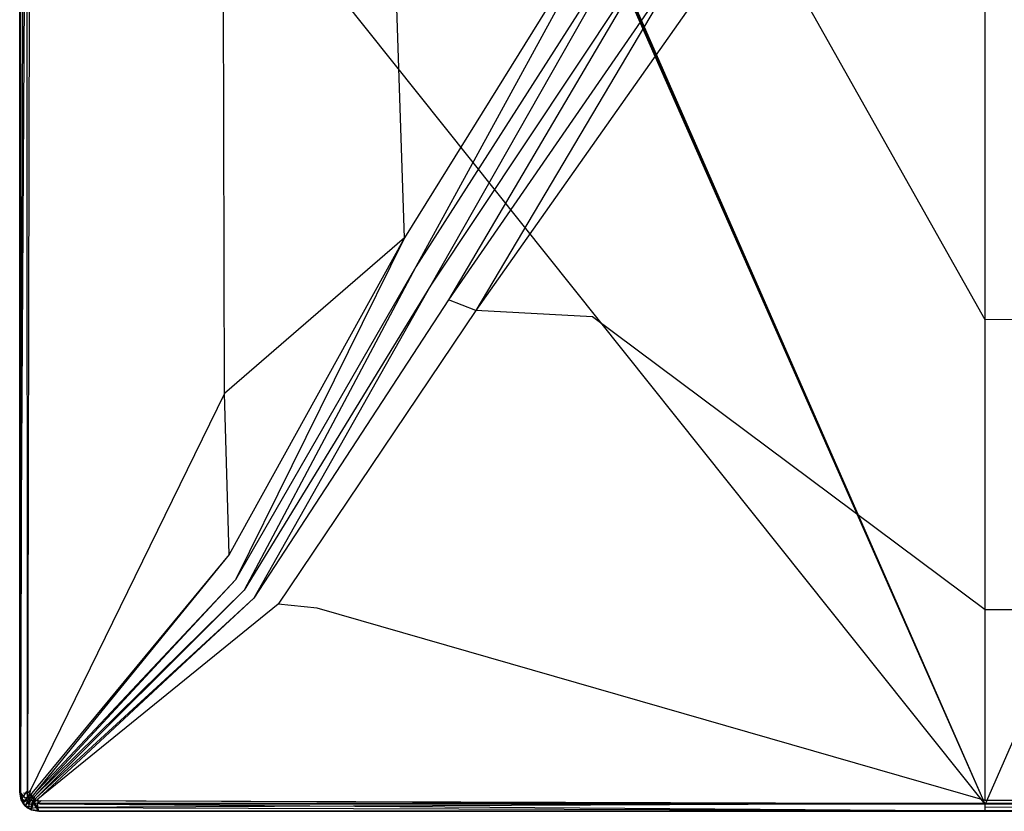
# Model space of a CAD drawing. Extents: x 0 to 0.8, y -0.9 to 0.
# Tile 1 of 17: x 0 to 0.408, y -0.9 to -0.572. Entities that reach past the tile are written whole.
import ezdxf

# ---------------------------------------------------------------- set-up
doc = ezdxf.new("R2010")
doc.units = 0
doc.layers.add('L0_WANNE_0_N_6229E3____REPLACEM', color=7, linetype='CONTINUOUS')

msp = doc.modelspace()

# ---------------------------------------------------------------- linework, layer by layer
at = {"layer": 'L0_WANNE_0_N_6229E3____REPLACEM', "color": 8}
for points, invisible_edges in [([(0.4, -0.897081, 0.00451), (0.002917, -0.399287, 0.002258), (0.005468, -0.002919), (0.4, -0.897081, 0.00451)], 14), ([(0.4, -0.897081, 0.00451), (0.005468, -0.002919), (0.00653, -0.002919), (0.4, -0.897081, 0.00451)], 14), ([(0.4, -0.897081, 0.00451), (0.00653, -0.002919), (0.008, -0.002919), (0.4, -0.897081, 0.00451)], 14), ([(0.4, -0.897081, 0.00451), (0.008, -0.002919), (0.4, -0.002919, 0.002237), (0.4, -0.897081, 0.00451)], 14), ([(0.792, -0.002919), (0.4, -0.897081, 0.00451), (0.4, -0.002919, 0.002237), (0.792, -0.002919)], 14), ([(0.794217, -0.896614, 0.002273), (0.4, -0.897081, 0.00451), (0.792, -0.002919), (0.794217, -0.896614, 0.002273)], 14), ([(0, -0.399287, 0.033806), (0, -0.892005, 0.032395), (0, -0.892005, 0.033732), (0, -0.399287, 0.033806)], 13), ([(0, -0.892005, 0.032395), (0, -0.399287, 0.033806), (0, -0.399287, 0.032469), (0, -0.892005, 0.032395)], 14), ([(0.0004, -0.399287, 0.035499), (0, -0.892005, 0.033732), (0.0004, -0.892304, 0.035514), (0.0004, -0.399287, 0.035499)], 14), ([(0, -0.399287, 0.033806), (0, -0.892005, 0.033732), (0.0004, -0.399287, 0.035499), (0, -0.399287, 0.033806)], 14), ([(0, -0.399287, 0.032469), (0, -0.892005, 0.003288), (0, -0.892005, 0.032395), (0, -0.399287, 0.032469)], 13), ([(0, -0.892005, 0.003288), (0, -0.399287, 0.032469), (0, -0.399287, 0.003276), (0, -0.892005, 0.003288)], 14), ([(0, -0.399287, 0.003276), (0, -0.892005, 0.002273), (0, -0.892005, 0.003288), (0, -0.399287, 0.003276)], 13), ([(0, -0.892005, 0.002273), (0, -0.399287, 0.003276), (0, -0.399287, 0.002258), (0, -0.892005, 0.002273)], 14), ([(0.002917, -0.399287, 0.002258), (0, -0.892005, 0.002273), (0, -0.399287, 0.002258), (0.002917, -0.399287, 0.002258)], 13), ([(0, -0.892005, 0.002273), (0.002917, -0.399287, 0.002258), (0.002917, -0.891733, 0.002273), (0, -0.892005, 0.002273)], 14), ([(0.0015, -0.399287, 0.036835), (0.0004, -0.892304, 0.035514), (0.0016, -0.892504, 0.03694), (0.0015, -0.399287, 0.036835)], 14), ([(0.0004, -0.399287, 0.035499), (0.0004, -0.892304, 0.035514), (0.0015, -0.399287, 0.036835), (0.0004, -0.399287, 0.035499)], 14), ([(0.003, -0.399287, 0.037708), (0.0015, -0.399287, 0.036835), (0.0016, -0.892504, 0.03694), (0.003, -0.399287, 0.037708)], 14), ([(0.0032, -0.892604, 0.037724), (0.003, -0.399287, 0.037708), (0.0016, -0.892504, 0.03694), (0.0032, -0.892604, 0.037724)], 14), ([(0.003368, -0.894132, 0.002273), (0.002917, -0.891733, 0.002273), (0.002917, -0.399287, 0.002258), (0.003368, -0.894132, 0.002273)], 14), ([(0.004428, -0.895676, 0.002273), (0.003368, -0.894132, 0.002273), (0.002917, -0.399287, 0.002258), (0.004428, -0.895676, 0.002273)], 14), ([(0.4, -0.897081, 0.00451), (0.004428, -0.895676, 0.002273), (0.002917, -0.399287, 0.002258), (0.4, -0.897081, 0.00451)], 14), ([(0.0032, -0.892604, 0.037724), (0.004229, -0.399287, 0.037748), (0.003, -0.399287, 0.037708), (0.0032, -0.892604, 0.037724)], 13), ([(0.004229, -0.399287, 0.037748), (0.0032, -0.892604, 0.037724), (0.004438, -0.891193, 0.037763), (0.004229, -0.399287, 0.037748)], 14), ([(0.083979, -0.399287, 0.035976), (0.004229, -0.399287, 0.037748), (0.004438, -0.891193, 0.037763), (0.083979, -0.399287, 0.035976)], 14), ([(0.084812, -0.726914, 0.03713), (0.083979, -0.399287, 0.035976), (0.004438, -0.891193, 0.037763), (0.084812, -0.726914, 0.03713)], 14), ([(0.15474, -0.399287, 0.034382), (0.083979, -0.399287, 0.035976), (0.084812, -0.726914, 0.03713), (0.15474, -0.399287, 0.034382)], 14), ([(0.156161, -0.563059, 0.034388), (0.15474, -0.399287, 0.034382), (0.084812, -0.726914, 0.03713), (0.156161, -0.563059, 0.034388)], 14), ([(0.252846, -0.512225, 0.032266), (0.156161, -0.563059, 0.034388), (0.159419, -0.662399, 0.035523), (0.252846, -0.512225, 0.032266)], 14), ([(0.164192, -0.674489, 0.035473), (0.252846, -0.512225, 0.032266), (0.159419, -0.662399, 0.035523), (0.164192, -0.674489, 0.035473)], 13), ([(0.252846, -0.512225, 0.032266), (0.164192, -0.674489, 0.035473), (0.259169, -0.525791, 0.032193), (0.252846, -0.512225, 0.032266)], 14), ([(0.170428, -0.682071, 0.035477), (0.259169, -0.525791, 0.032193), (0.164192, -0.674489, 0.035473), (0.170428, -0.682071, 0.035477)], 13), ([(0.259169, -0.525791, 0.032193), (0.170428, -0.682071, 0.035477), (0.267528, -0.535905, 0.032198), (0.259169, -0.525791, 0.032193)], 14), ([(0.177638, -0.688146, 0.035474), (0.267528, -0.535905, 0.032198), (0.170428, -0.682071, 0.035477), (0.177638, -0.688146, 0.035474)], 13), ([(0.267528, -0.535905, 0.032198), (0.177638, -0.688146, 0.035474), (0.277133, -0.544011, 0.032194), (0.267528, -0.535905, 0.032198)], 14), ([(0.188952, -0.692469, 0.035465), (0.277133, -0.544011, 0.032194), (0.177638, -0.688146, 0.035474), (0.188952, -0.692469, 0.035465)], 13), ([(0.277133, -0.544011, 0.032194), (0.188952, -0.692469, 0.035465), (0.289621, -0.54974, 0.032189), (0.277133, -0.544011, 0.032194)], 14), ([(0.289621, -0.54974, 0.032189), (0.188952, -0.692469, 0.035465), (0.237395, -0.695188, 0.035433), (0.289621, -0.54974, 0.032189)], 14), ([(0.31944, -0.553262, 0.032172), (0.289621, -0.54974, 0.032189), (0.237395, -0.695188, 0.035433), (0.31944, -0.553262, 0.032172)], 14), ([(0.4, -0.696355, 0.03543), (0.31944, -0.553262, 0.032172), (0.237395, -0.695188, 0.035433), (0.4, -0.696355, 0.03543)], 14), ([(0.4, -0.696355, 0.03543), (0.4, -0.554887, 0.032168), (0.31944, -0.553262, 0.032172), (0.4, -0.696355, 0.03543)], 14), ([(0.48056, -0.553262, 0.032172), (0.4, -0.554887, 0.032168), (0.4, -0.696355, 0.03543), (0.48056, -0.553262, 0.032172)], 14), ([(0.562605, -0.695188, 0.035433), (0.48056, -0.553262, 0.032172), (0.4, -0.696355, 0.03543), (0.562605, -0.695188, 0.035433)], 14), ([(0.159419, -0.662399, 0.035523), (0.156161, -0.563059, 0.034388), (0.084812, -0.726914, 0.03713), (0.159419, -0.662399, 0.035523)], 14), ([(0.159419, -0.662399, 0.035523), (0.084812, -0.726914, 0.03713), (0.086751, -0.793655, 0.03716), (0.159419, -0.662399, 0.035523)], 14), ([(0.089479, -0.804084, 0.03714), (0.159419, -0.662399, 0.035523), (0.086751, -0.793655, 0.03716), (0.089479, -0.804084, 0.03714)], 13), ([(0.159419, -0.662399, 0.035523), (0.089479, -0.804084, 0.03714), (0.164192, -0.674489, 0.035473), (0.159419, -0.662399, 0.035523)], 14), ([(0.092973, -0.808326, 0.037142), (0.164192, -0.674489, 0.035473), (0.089479, -0.804084, 0.03714), (0.092973, -0.808326, 0.037142)], 13), ([(0.164192, -0.674489, 0.035473), (0.092973, -0.808326, 0.037142), (0.170428, -0.682071, 0.035477), (0.164192, -0.674489, 0.035473)], 14), ([(0.097017, -0.81176, 0.03714), (0.170428, -0.682071, 0.035477), (0.092973, -0.808326, 0.037142), (0.097017, -0.81176, 0.03714)], 13), ([(0.170428, -0.682071, 0.035477), (0.097017, -0.81176, 0.03714), (0.177638, -0.688146, 0.035474), (0.170428, -0.682071, 0.035477)], 14), ([(0.177638, -0.688146, 0.035474), (0.097017, -0.81176, 0.03714), (0.107041, -0.814229, 0.037129), (0.177638, -0.688146, 0.035474)], 14), ([(0.188952, -0.692469, 0.035465), (0.177638, -0.688146, 0.035474), (0.107041, -0.814229, 0.037129), (0.188952, -0.692469, 0.035465)], 14), ([(0.188952, -0.692469, 0.035465), (0.107041, -0.814229, 0.037129), (0.123287, -0.815866, 0.038202), (0.188952, -0.692469, 0.035465)], 14), ([(0.237395, -0.695188, 0.035433), (0.188952, -0.692469, 0.035465), (0.123287, -0.815866, 0.038202), (0.237395, -0.695188, 0.035433)], 14), ([(0.4, -0.816518, 0.038201), (0.237395, -0.695188, 0.035433), (0.123287, -0.815866, 0.038202), (0.4, -0.816518, 0.038201)], 14), ([(0.4, -0.816518, 0.038201), (0.4, -0.696355, 0.03543), (0.237395, -0.695188, 0.035433), (0.4, -0.816518, 0.038201)], 14), ([(0.562605, -0.695188, 0.035433), (0.4, -0.696355, 0.03543), (0.4, -0.816518, 0.038201), (0.562605, -0.695188, 0.035433)], 14), ([(0.676713, -0.815866, 0.038202), (0.562605, -0.695188, 0.035433), (0.4, -0.816518, 0.038201), (0.676713, -0.815866, 0.038202)], 14), ([(0.084812, -0.726914, 0.03713), (0.004438, -0.891193, 0.037763), (0.005051, -0.89254, 0.037763), (0.084812, -0.726914, 0.03713)], 14), ([(0.086751, -0.793655, 0.03716), (0.084812, -0.726914, 0.03713), (0.005051, -0.89254, 0.037763), (0.086751, -0.793655, 0.03716)], 14), ([(0.005572, -0.893282, 0.037763), (0.086751, -0.793655, 0.03716), (0.005051, -0.89254, 0.037763), (0.005572, -0.893282, 0.037763)], 13), ([(0.086751, -0.793655, 0.03716), (0.005572, -0.893282, 0.037763), (0.089479, -0.804084, 0.03714), (0.086751, -0.793655, 0.03716)], 14), ([(0.006101, -0.893915, 0.037763), (0.089479, -0.804084, 0.03714), (0.005572, -0.893282, 0.037763), (0.006101, -0.893915, 0.037763)], 13), ([(0.089479, -0.804084, 0.03714), (0.006101, -0.893915, 0.037763), (0.092973, -0.808326, 0.037142), (0.089479, -0.804084, 0.03714)], 14), ([(0.006733, -0.894542, 0.037763), (0.092973, -0.808326, 0.037142), (0.006101, -0.893915, 0.037763), (0.006733, -0.894542, 0.037763)], 13), ([(0.092973, -0.808326, 0.037142), (0.006733, -0.894542, 0.037763), (0.097017, -0.81176, 0.03714), (0.092973, -0.808326, 0.037142)], 14), ([(0.00747, -0.894961, 0.037763), (0.097017, -0.81176, 0.03714), (0.006733, -0.894542, 0.037763), (0.00747, -0.894961, 0.037763)], 13), ([(0.097017, -0.81176, 0.03714), (0.00747, -0.894961, 0.037763), (0.107041, -0.814229, 0.037129), (0.097017, -0.81176, 0.03714)], 14), ([(0.107041, -0.814229, 0.037129), (0.00747, -0.894961, 0.037763), (0.008913, -0.89557, 0.037763), (0.107041, -0.814229, 0.037129)], 14), ([(0.123287, -0.815866, 0.038202), (0.107041, -0.814229, 0.037129), (0.008913, -0.89557, 0.037763), (0.123287, -0.815866, 0.038202)], 14), ([(0.4, -0.895578, 0.04), (0.123287, -0.815866, 0.038202), (0.008913, -0.89557, 0.037763), (0.4, -0.895578, 0.04)], 14), ([(0.4, -0.895578, 0.04), (0.4, -0.816518, 0.038201), (0.123287, -0.815866, 0.038202), (0.4, -0.895578, 0.04)], 14), ([(0.676713, -0.815866, 0.038202), (0.4, -0.816518, 0.038201), (0.4, -0.895578, 0.04), (0.676713, -0.815866, 0.038202)], 14), ([(0.791087, -0.89557, 0.037763), (0.676713, -0.815866, 0.038202), (0.4, -0.895578, 0.04), (0.791087, -0.89557, 0.037763)], 14), ([(0.002917, -0.891733, 0.002273), (0.0006, -0.895203, 0.002273), (0, -0.892005, 0.002273), (0.002917, -0.891733, 0.002273)], 13), ([(0, -0.892005, 0.003288), (0.0006, -0.895203, 0.002273), (0.0006, -0.895203, 0.003288), (0, -0.892005, 0.003288)], 13), ([(0.0006, -0.895203, 0.002273), (0, -0.892005, 0.003288), (0, -0.892005, 0.002273), (0.0006, -0.895203, 0.002273)], 14), ([(0, -0.892005, 0.033732), (0.0006, -0.895203, 0.033732), (0.0012, -0.895103, 0.035692), (0, -0.892005, 0.033732)], 14), ([(0, -0.892005, 0.033732), (0.0012, -0.895103, 0.035692), (0.0004, -0.892304, 0.035514), (0, -0.892005, 0.033732)], 14), ([(0, -0.892005, 0.033732), (0.0006, -0.895203, 0.032395), (0.0006, -0.895203, 0.033732), (0, -0.892005, 0.033732)], 13), ([(0.0006, -0.895203, 0.032395), (0, -0.892005, 0.033732), (0, -0.892005, 0.032395), (0.0006, -0.895203, 0.032395)], 14), ([(0, -0.892005, 0.032395), (0.0006, -0.895203, 0.003288), (0.0006, -0.895203, 0.032395), (0, -0.892005, 0.032395)], 13), ([(0.0006, -0.895203, 0.003288), (0, -0.892005, 0.032395), (0, -0.892005, 0.003288), (0.0006, -0.895203, 0.003288)], 14), ([(0.0004, -0.892304, 0.035514), (0.0012, -0.895103, 0.035692), (0.0023, -0.894603, 0.037118), (0.0004, -0.892304, 0.035514)], 14), ([(0.0004, -0.892304, 0.035514), (0.0023, -0.894603, 0.037118), (0.0016, -0.892504, 0.03694), (0.0004, -0.892304, 0.035514)], 14), ([(0.0006, -0.895203, 0.002273), (0.002917, -0.891733, 0.002273), (0.003368, -0.894132, 0.002273), (0.0006, -0.895203, 0.002273)], 14), ([(0.0032, -0.892604, 0.037724), (0.0016, -0.892504, 0.03694), (0.0023, -0.894603, 0.037118), (0.0032, -0.892604, 0.037724)], 14), ([(0.0038, -0.893903, 0.037724), (0.0032, -0.892604, 0.037724), (0.0023, -0.894603, 0.037118), (0.0038, -0.893903, 0.037724)], 14), ([(0.0038, -0.893903, 0.037724), (0.004438, -0.891193, 0.037763), (0.0032, -0.892604, 0.037724), (0.0038, -0.893903, 0.037724)], 13), ([(0.004438, -0.891193, 0.037763), (0.0038, -0.893903, 0.037724), (0.005051, -0.89254, 0.037763), (0.004438, -0.891193, 0.037763)], 14), ([(0.0043, -0.894603, 0.037724), (0.005051, -0.89254, 0.037763), (0.0038, -0.893903, 0.037724), (0.0043, -0.894603, 0.037724)], 13), ([(0.005051, -0.89254, 0.037763), (0.0043, -0.894603, 0.037724), (0.005572, -0.893282, 0.037763), (0.005051, -0.89254, 0.037763)], 14), ([(0.0048, -0.895203, 0.037724), (0.005572, -0.893282, 0.037763), (0.0043, -0.894603, 0.037724), (0.0048, -0.895203, 0.037724)], 13), ([(0.005572, -0.893282, 0.037763), (0.0048, -0.895203, 0.037724), (0.006101, -0.893915, 0.037763), (0.005572, -0.893282, 0.037763)], 14), ([(0.003368, -0.894132, 0.002273), (0.0014, -0.896502, 0.002273), (0.0006, -0.895203, 0.002273), (0.003368, -0.894132, 0.002273)], 13), ([(0.0012, -0.895103, 0.035692), (0.0006, -0.895203, 0.033732), (0.0019, -0.896202, 0.035781), (0.0012, -0.895103, 0.035692)], 14), ([(0.0006, -0.895203, 0.033732), (0.0013, -0.896502, 0.032395), (0.0013, -0.896502, 0.033732), (0.0006, -0.895203, 0.033732)], 13), ([(0.0013, -0.896502, 0.032395), (0.0006, -0.895203, 0.033732), (0.0006, -0.895203, 0.032395), (0.0013, -0.896502, 0.032395)], 14), ([(0.0006, -0.895203, 0.033732), (0.0013, -0.896502, 0.033732), (0.0019, -0.896202, 0.035781), (0.0006, -0.895203, 0.033732)], 14), ([(0.0006, -0.895203, 0.032395), (0.001397, -0.896502, 0.003288), (0.0013, -0.896502, 0.032395), (0.0006, -0.895203, 0.032395)], 14), ([(0.0006, -0.895203, 0.003288), (0.001397, -0.896502, 0.003288), (0.0006, -0.895203, 0.032395), (0.0006, -0.895203, 0.003288)], 14), ([(0.0006, -0.895203, 0.003288), (0.0014, -0.896502, 0.002273), (0.001397, -0.896502, 0.003288), (0.0006, -0.895203, 0.003288)], 13), ([(0.0014, -0.896502, 0.002273), (0.0006, -0.895203, 0.003288), (0.0006, -0.895203, 0.002273), (0.0014, -0.896502, 0.002273)], 14), ([(0.0012, -0.895103, 0.035692), (0.0029, -0.895503, 0.037207), (0.0023, -0.894603, 0.037118), (0.0012, -0.895103, 0.035692)], 14), ([(0.0029, -0.895503, 0.037207), (0.0012, -0.895103, 0.035692), (0.0019, -0.896202, 0.035781), (0.0029, -0.895503, 0.037207)], 13), ([(0.0019, -0.896202, 0.035781), (0.0013, -0.896502, 0.033732), (0.0027, -0.897302, 0.03587), (0.0019, -0.896202, 0.035781)], 14), ([(0.0013, -0.896502, 0.033732), (0.0023, -0.897701, 0.033732), (0.0027, -0.897302, 0.03587), (0.0013, -0.896502, 0.033732)], 14), ([(0.0013, -0.896502, 0.032395), (0.0023, -0.897701, 0.003288), (0.0023, -0.897701, 0.032395), (0.0013, -0.896502, 0.032395)], 14), ([(0.001397, -0.896502, 0.003288), (0.0023, -0.897701, 0.003288), (0.0013, -0.896502, 0.032395), (0.001397, -0.896502, 0.003288)], 14), ([(0.0013, -0.896502, 0.033732), (0.0023, -0.897701, 0.032395), (0.0023, -0.897701, 0.033732), (0.0013, -0.896502, 0.033732)], 13), ([(0.0023, -0.897701, 0.032395), (0.0013, -0.896502, 0.033732), (0.0013, -0.896502, 0.032395), (0.0023, -0.897701, 0.032395)], 14), ([(0.001397, -0.896502, 0.003288), (0.0023, -0.897701, 0.002273), (0.0023, -0.897701, 0.003288), (0.001397, -0.896502, 0.003288)], 13), ([(0.0023, -0.897701, 0.002273), (0.001397, -0.896502, 0.003288), (0.0014, -0.896502, 0.002273), (0.0023, -0.897701, 0.002273)], 14), ([(0.0014, -0.896502, 0.002273), (0.003368, -0.894132, 0.002273), (0.003814, -0.894856, 0.002273), (0.0014, -0.896502, 0.002273)], 14), ([(0.003814, -0.894856, 0.002273), (0.0023, -0.897701, 0.002273), (0.0014, -0.896502, 0.002273), (0.003814, -0.894856, 0.002273)], 13), ([(0.0029, -0.895503, 0.037207), (0.0019, -0.896202, 0.035781), (0.0027, -0.897302, 0.03587), (0.0029, -0.895503, 0.037207)], 14), ([(0.0038, -0.893903, 0.037724), (0.0023, -0.894603, 0.037118), (0.0029, -0.895503, 0.037207), (0.0038, -0.893903, 0.037724)], 14), ([(0.0023, -0.897701, 0.002273), (0.003814, -0.894856, 0.002273), (0.004428, -0.895676, 0.002273), (0.0023, -0.897701, 0.002273)], 14), ([(0.004428, -0.895676, 0.002273), (0.0035, -0.898701, 0.002273), (0.0023, -0.897701, 0.002273), (0.004428, -0.895676, 0.002273)], 13), ([(0.0027, -0.897302, 0.03587), (0.0023, -0.897701, 0.033732), (0.0038, -0.898201, 0.035781), (0.0027, -0.897302, 0.03587)], 14), ([(0.0037, -0.896402, 0.037207), (0.0029, -0.895503, 0.037207), (0.0027, -0.897302, 0.03587), (0.0037, -0.896402, 0.037207)], 14), ([(0.0038, -0.898201, 0.035781), (0.0037, -0.896402, 0.037207), (0.0027, -0.897302, 0.03587), (0.0038, -0.898201, 0.035781)], 13), ([(0.0043, -0.894603, 0.037724), (0.0038, -0.893903, 0.037724), (0.0029, -0.895503, 0.037207), (0.0043, -0.894603, 0.037724)], 14), ([(0.0037, -0.896402, 0.037207), (0.0043, -0.894603, 0.037724), (0.0029, -0.895503, 0.037207), (0.0037, -0.896402, 0.037207)], 13), ([(0.004428, -0.895676, 0.002273), (0.003814, -0.894856, 0.002273), (0.003368, -0.894132, 0.002273), (0.004428, -0.895676, 0.002273)], 14), ([(0.0035, -0.898701, 0.002273), (0.004428, -0.895676, 0.002273), (0.005141, -0.896269, 0.002273), (0.0035, -0.898701, 0.002273)], 14), ([(0.005141, -0.896269, 0.002273), (0.0048, -0.8994, 0.002273), (0.0035, -0.898701, 0.002273), (0.005141, -0.896269, 0.002273)], 13), ([(0.0043, -0.894603, 0.037724), (0.0037, -0.896402, 0.037207), (0.0048, -0.895203, 0.037724), (0.0043, -0.894603, 0.037724)], 14), ([(0.0048, -0.895203, 0.037724), (0.0037, -0.896402, 0.037207), (0.0045, -0.897102, 0.037118), (0.0048, -0.895203, 0.037724)], 14), ([(0.0037, -0.896402, 0.037207), (0.0038, -0.898201, 0.035781), (0.0045, -0.897102, 0.037118), (0.0037, -0.896402, 0.037207)], 14), ([(0.0054, -0.897701, 0.037118), (0.0045, -0.897102, 0.037118), (0.0038, -0.898201, 0.035781), (0.0054, -0.897701, 0.037118)], 14), ([(0.005783, -0.896614, 0.002273), (0.005141, -0.896269, 0.002273), (0.004428, -0.895676, 0.002273), (0.005783, -0.896614, 0.002273)], 14), ([(0.4, -0.897081, 0.00451), (0.005783, -0.896614, 0.002273), (0.004428, -0.895676, 0.002273), (0.4, -0.897081, 0.00451)], 14), ([(0.0054, -0.895802, 0.037724), (0.0048, -0.895203, 0.037724), (0.0045, -0.897102, 0.037118), (0.0054, -0.895802, 0.037724)], 14), ([(0.0054, -0.897701, 0.037118), (0.0054, -0.895802, 0.037724), (0.0045, -0.897102, 0.037118), (0.0054, -0.897701, 0.037118)], 14), ([(0.0054, -0.895802, 0.037724), (0.006101, -0.893915, 0.037763), (0.0048, -0.895203, 0.037724), (0.0054, -0.895802, 0.037724)], 13), ([(0.0048, -0.8994, 0.002273), (0.005141, -0.896269, 0.002273), (0.005783, -0.896614, 0.002273), (0.0048, -0.8994, 0.002273)], 14), ([(0.005783, -0.896614, 0.002273), (0.008, -0.9, 0.002273), (0.0048, -0.8994, 0.002273), (0.005783, -0.896614, 0.002273)], 13), ([(0.006101, -0.893915, 0.037763), (0.0054, -0.895802, 0.037724), (0.006733, -0.894542, 0.037763), (0.006101, -0.893915, 0.037763)], 14), ([(0.0061, -0.896202, 0.037724), (0.006733, -0.894542, 0.037763), (0.0054, -0.895802, 0.037724), (0.0061, -0.896202, 0.037724)], 13), ([(0.0061, -0.896202, 0.037724), (0.0054, -0.895802, 0.037724), (0.0054, -0.897701, 0.037118), (0.0061, -0.896202, 0.037724)], 14), ([(0.0075, -0.898401, 0.03694), (0.0061, -0.896202, 0.037724), (0.0054, -0.897701, 0.037118), (0.0075, -0.898401, 0.03694)], 14), ([(0.4, -0.897081, 0.00451), (0.008271, -0.897081, 0.002273), (0.005783, -0.896614, 0.002273), (0.4, -0.897081, 0.00451)], 14), ([(0.008, -0.9, 0.002273), (0.005783, -0.896614, 0.002273), (0.008271, -0.897081, 0.002273), (0.008, -0.9, 0.002273)], 14), ([(0.006733, -0.894542, 0.037763), (0.0061, -0.896202, 0.037724), (0.00747, -0.894961, 0.037763), (0.006733, -0.894542, 0.037763)], 14), ([(0.0075, -0.896802, 0.037724), (0.00747, -0.894961, 0.037763), (0.0061, -0.896202, 0.037724), (0.0075, -0.896802, 0.037724)], 13), ([(0.0075, -0.898401, 0.03694), (0.0075, -0.896802, 0.037724), (0.0061, -0.896202, 0.037724), (0.0075, -0.898401, 0.03694)], 14), ([(0.00747, -0.894961, 0.037763), (0.0075, -0.896802, 0.037724), (0.008913, -0.89557, 0.037763), (0.00747, -0.894961, 0.037763)], 14), ([(0.4, -0.896802, 0.03996), (0.008913, -0.89557, 0.037763), (0.0075, -0.896802, 0.037724), (0.4, -0.896802, 0.03996)], 13), ([(0.0075, -0.898401, 0.03694), (0.4, -0.896802, 0.03996), (0.0075, -0.896802, 0.037724), (0.0075, -0.898401, 0.03694)], 13), ([(0.4, -0.896802, 0.03996), (0.0075, -0.898401, 0.03694), (0.4, -0.898401, 0.039176), (0.4, -0.896802, 0.03996)], 14), ([(0.008271, -0.897081, 0.002273), (0.4, -0.9, 0.00451), (0.008, -0.9, 0.002273), (0.008271, -0.897081, 0.002273)], 13), ([(0.4, -0.9, 0.00451), (0.008271, -0.897081, 0.002273), (0.4, -0.897081, 0.00451), (0.4, -0.9, 0.00451)], 14), ([(0.008913, -0.89557, 0.037763), (0.4, -0.896802, 0.03996), (0.4, -0.895578, 0.04), (0.008913, -0.89557, 0.037763)], 14), ([(0.4, -0.896802, 0.03996), (0.791087, -0.89557, 0.037763), (0.4, -0.895578, 0.04), (0.4, -0.896802, 0.03996)], 13), ([(0.791087, -0.89557, 0.037763), (0.4, -0.896802, 0.03996), (0.7925, -0.896802, 0.037724), (0.791087, -0.89557, 0.037763)], 14), ([(0.794217, -0.896614, 0.002273), (0.791729, -0.897081, 0.002273), (0.4, -0.897081, 0.00451), (0.794217, -0.896614, 0.002273)], 14), ([(0.4, -0.898401, 0.039176), (0.7925, -0.896802, 0.037724), (0.4, -0.896802, 0.03996), (0.4, -0.898401, 0.039176)], 13), ([(0.7925, -0.896802, 0.037724), (0.4, -0.898401, 0.039176), (0.7925, -0.898401, 0.03694), (0.7925, -0.896802, 0.037724)], 14), ([(0.791729, -0.897081, 0.002273), (0.4, -0.9, 0.00451), (0.4, -0.897081, 0.00451), (0.791729, -0.897081, 0.002273)], 13), ([(0.4, -0.9, 0.00451), (0.791729, -0.897081, 0.002273), (0.792, -0.9, 0.002273), (0.4, -0.9, 0.00451)], 14), ([(0.0035, -0.898701, 0.033732), (0.0023, -0.897701, 0.032395), (0.0035, -0.898701, 0.032395), (0.0035, -0.898701, 0.033732)], 13), ([(0.0023, -0.897701, 0.032395), (0.0035, -0.898701, 0.033732), (0.0023, -0.897701, 0.033732), (0.0023, -0.897701, 0.032395)], 14), ([(0.0035, -0.898701, 0.032395), (0.0023, -0.897701, 0.003288), (0.0035, -0.898701, 0.003288), (0.0035, -0.898701, 0.032395)], 13), ([(0.0023, -0.897701, 0.003288), (0.0035, -0.898701, 0.032395), (0.0023, -0.897701, 0.032395), (0.0023, -0.897701, 0.003288)], 14), ([(0.0038, -0.898201, 0.035781), (0.0023, -0.897701, 0.033732), (0.0035, -0.898701, 0.033732), (0.0038, -0.898201, 0.035781)], 14), ([(0.0035, -0.898701, 0.003288), (0.0023, -0.897701, 0.002273), (0.0035, -0.898701, 0.002273), (0.0035, -0.898701, 0.003288)], 13), ([(0.0023, -0.897701, 0.002273), (0.0035, -0.898701, 0.003288), (0.0023, -0.897701, 0.003288), (0.0023, -0.897701, 0.002273)], 14), ([(0.0038, -0.898201, 0.035781), (0.0035, -0.898701, 0.033732), (0.0049, -0.898901, 0.035692), (0.0038, -0.898201, 0.035781)], 14), ([(0.0048, -0.8994, 0.032395), (0.0035, -0.898701, 0.003288), (0.0048, -0.8994, 0.003288), (0.0048, -0.8994, 0.032395)], 13), ([(0.0035, -0.898701, 0.003288), (0.0048, -0.8994, 0.032395), (0.0035, -0.898701, 0.032395), (0.0035, -0.898701, 0.003288)], 14), ([(0.0049, -0.898901, 0.035692), (0.0035, -0.898701, 0.033732), (0.0048, -0.8994, 0.033732), (0.0049, -0.898901, 0.035692)], 14), ([(0.0048, -0.8994, 0.033732), (0.0035, -0.898701, 0.032395), (0.0048, -0.8994, 0.032395), (0.0048, -0.8994, 0.033732)], 13), ([(0.0035, -0.898701, 0.032395), (0.0048, -0.8994, 0.033732), (0.0035, -0.898701, 0.033732), (0.0035, -0.898701, 0.032395)], 14), ([(0.0048, -0.8994, 0.003288), (0.0035, -0.898701, 0.002273), (0.0048, -0.8994, 0.002273), (0.0048, -0.8994, 0.003288)], 13), ([(0.0035, -0.898701, 0.002273), (0.0048, -0.8994, 0.003288), (0.0035, -0.898701, 0.003288), (0.0035, -0.898701, 0.002273)], 14), ([(0.0054, -0.897701, 0.037118), (0.0038, -0.898201, 0.035781), (0.0049, -0.898901, 0.035692), (0.0054, -0.897701, 0.037118)], 14), ([(0.0049, -0.898901, 0.035692), (0.0048, -0.8994, 0.033732), (0.0077, -0.8996, 0.035514), (0.0049, -0.898901, 0.035692)], 14), ([(0.0077, -0.8996, 0.035514), (0.0048, -0.8994, 0.033732), (0.008, -0.9, 0.033732), (0.0077, -0.8996, 0.035514)], 14), ([(0.008, -0.9, 0.032395), (0.0048, -0.8994, 0.003288), (0.008, -0.9, 0.003288), (0.008, -0.9, 0.032395)], 13), ([(0.0048, -0.8994, 0.003288), (0.008, -0.9, 0.032395), (0.0048, -0.8994, 0.032395), (0.0048, -0.8994, 0.003288)], 14), ([(0.008, -0.9, 0.033732), (0.0048, -0.8994, 0.032395), (0.008, -0.9, 0.032395), (0.008, -0.9, 0.033732)], 13), ([(0.0048, -0.8994, 0.032395), (0.008, -0.9, 0.033732), (0.0048, -0.8994, 0.033732), (0.0048, -0.8994, 0.032395)], 14), ([(0.008, -0.9, 0.003288), (0.0048, -0.8994, 0.002273), (0.008, -0.9, 0.002273), (0.008, -0.9, 0.003288)], 13), ([(0.0048, -0.8994, 0.002273), (0.008, -0.9, 0.003288), (0.0048, -0.8994, 0.003288), (0.0048, -0.8994, 0.002273)], 14), ([(0.0054, -0.897701, 0.037118), (0.0049, -0.898901, 0.035692), (0.0075, -0.898401, 0.03694), (0.0054, -0.897701, 0.037118)], 14), ([(0.0075, -0.898401, 0.03694), (0.0049, -0.898901, 0.035692), (0.0077, -0.8996, 0.035514), (0.0075, -0.898401, 0.03694)], 14), ([(0.4, -0.8996, 0.037751), (0.0075, -0.898401, 0.03694), (0.0077, -0.8996, 0.035514), (0.4, -0.8996, 0.037751)], 13), ([(0.0075, -0.898401, 0.03694), (0.4, -0.8996, 0.037751), (0.4, -0.898401, 0.039176), (0.0075, -0.898401, 0.03694)], 14), ([(0.4, -0.9, 0.035968), (0.0077, -0.8996, 0.035514), (0.008, -0.9, 0.033732), (0.4, -0.9, 0.035968)], 13), ([(0.0077, -0.8996, 0.035514), (0.4, -0.9, 0.035968), (0.4, -0.8996, 0.037751), (0.0077, -0.8996, 0.035514)], 14), ([(0.4, -0.9, 0.034632), (0.008, -0.9, 0.033732), (0.008, -0.9, 0.032395), (0.4, -0.9, 0.034632)], 13), ([(0.008, -0.9, 0.033732), (0.4, -0.9, 0.034632), (0.4, -0.9, 0.035968), (0.008, -0.9, 0.033732)], 14), ([(0.4, -0.9, 0.00451), (0.008, -0.9, 0.003288), (0.008, -0.9, 0.002273), (0.4, -0.9, 0.00451)], 13), ([(0.008, -0.9, 0.003288), (0.4, -0.9, 0.00451), (0.4, -0.9, 0.005525), (0.008, -0.9, 0.003288)], 14), ([(0.4, -0.9, 0.005525), (0.008, -0.9, 0.032395), (0.008, -0.9, 0.003288), (0.4, -0.9, 0.005525)], 13), ([(0.008, -0.9, 0.032395), (0.4, -0.9, 0.005525), (0.4, -0.9, 0.034632), (0.008, -0.9, 0.032395)], 14), ([(0.7925, -0.898401, 0.03694), (0.4, -0.8996, 0.037751), (0.7923, -0.8996, 0.035514), (0.7925, -0.898401, 0.03694)], 13), ([(0.4, -0.8996, 0.037751), (0.7925, -0.898401, 0.03694), (0.4, -0.898401, 0.039176), (0.4, -0.8996, 0.037751)], 14), ([(0.7923, -0.8996, 0.035514), (0.4, -0.9, 0.035968), (0.792, -0.9, 0.033732), (0.7923, -0.8996, 0.035514)], 13), ([(0.4, -0.9, 0.035968), (0.7923, -0.8996, 0.035514), (0.4, -0.8996, 0.037751), (0.4, -0.9, 0.035968)], 14), ([(0.792, -0.9, 0.033732), (0.4, -0.9, 0.034632), (0.792, -0.9, 0.032395), (0.792, -0.9, 0.033732)], 13), ([(0.4, -0.9, 0.034632), (0.792, -0.9, 0.033732), (0.4, -0.9, 0.035968), (0.4, -0.9, 0.034632)], 14), ([(0.792, -0.9, 0.003288), (0.4, -0.9, 0.00451), (0.792, -0.9, 0.002273), (0.792, -0.9, 0.003288)], 13), ([(0.4, -0.9, 0.00451), (0.792, -0.9, 0.003288), (0.4, -0.9, 0.005525), (0.4, -0.9, 0.00451)], 14), ([(0.792, -0.9, 0.032395), (0.4, -0.9, 0.005525), (0.792, -0.9, 0.003288), (0.792, -0.9, 0.032395)], 13), ([(0.4, -0.9, 0.005525), (0.792, -0.9, 0.032395), (0.4, -0.9, 0.034632), (0.4, -0.9, 0.005525)], 14)]:
    msp.add_3dface(points, dxfattribs=dict(at, invisible_edges=invisible_edges))

doc.saveas('drawing.dxf')
